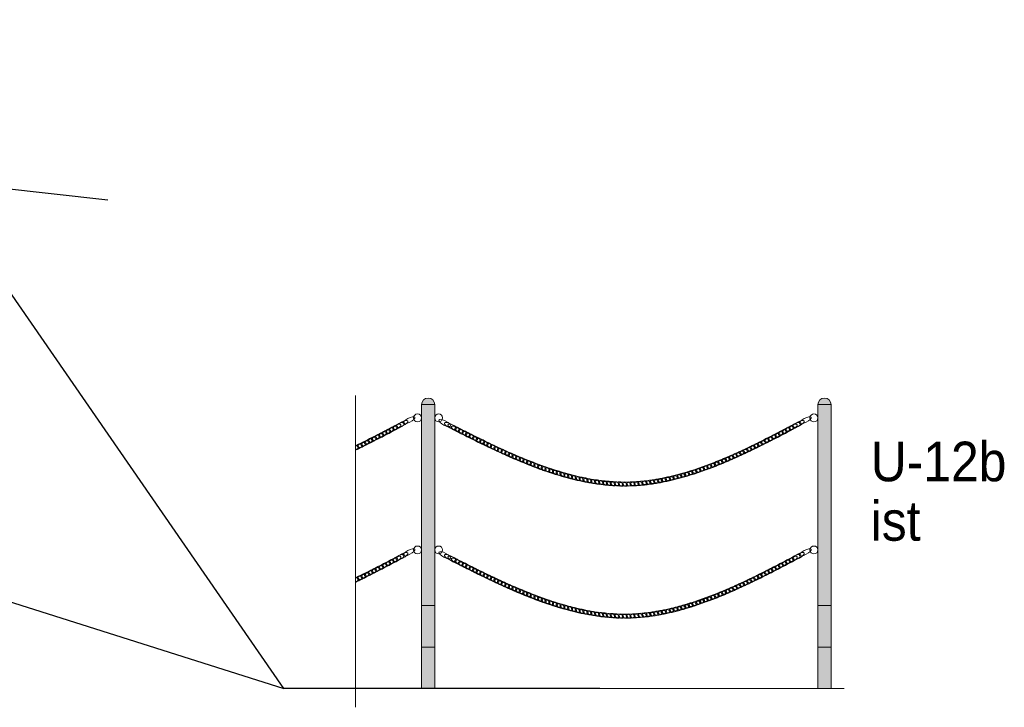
# Model space of a CAD drawing. Header units: metres. Extents: x 0 to 6473088, y 4 to 5822767.
# Tile 3 of 20: x 6472939 to 6472957, y 5822585 to 5822598. Entities that reach past the tile are written whole.
import ezdxf
from ezdxf.enums import TextEntityAlignment as Align

# ---------------------------------------------------------------- set-up
doc = ezdxf.new("R2010")
doc.units = ezdxf.units.M
doc.linetypes.add('HIDDEN', pattern=[9.525, 6.35, -3.175])
for name, color, linetype in [('MT IR - oznakowanie pionowe', 7, 'Continuous'), ('zzz.gaUbdef', 7, 'Continuous'), ('zzz.gaUBDlugosc', 7, 'Continuous'), ('zzz.gaUBDodTekst', 7, 'Continuous'), ('zzz.gaUBDomyslna', 7, 'Continuous'), ('zzz.gaUBID', 7, 'Continuous'), ('zzz.gaUBNazwa', 7, 'Continuous'), ('zzz.gaUBStan', 7, 'Continuous')]:
    doc.layers.add(name, color=color, linetype=linetype)
doc.layers.add('MT IR - zakres opracowania', color=1, linetype='HIDDEN', lineweight=30)
doc.styles.add('GA-ATR-TEXT', font='arial.ttf', dxfattribs={"width": 0.9})
doc.styles.add('MT - bold Arial', font='arialbd.ttf')

# ---------------------------------------------------------------- blocks, each defined once
blk = doc.blocks.new('*U34500')
at = {"layer": 'zzz.gaUbdef', "linetype": 'Continuous', "lineweight": 0, "true_color": 0x666666}
h = blk.add_hatch(color=251, dxfattribs=at)
h.paths.add_polyline_path([(875, 314.286), (825, 314.286), (825, 157.143), (875, 157.143)])
h.paths.add_polyline_path([(875, 628.571), (825, 628.571), (825, 471.429), (875, 471.429)])
h.paths.add_polyline_path([(875, 942.857), (825, 942.857), (825, 785.714), (875, 785.714)])
h.paths.add_polyline_path([(-625, 314.286), (-675, 314.286), (-675, 157.143), (-625, 157.143)])
h.paths.add_polyline_path([(-625, 628.571), (-675, 628.571), (-675, 471.429), (-625, 471.429), (-625, 525)])
h.paths.add_polyline_path([(-625, 942.857), (-675, 942.857), (-675, 785.714), (-625, 785.714)])
blk = doc.blocks.new('*U34501')
at = {"layer": 'zzz.gaUbdef', "linetype": 'Continuous', "lineweight": 0, "true_color": 0x666666}
h = blk.add_hatch(color=251, dxfattribs=at)
h.paths.add_polyline_path([(875, 157.143), (825, 157.143), (825, 0), (875, 0)])
h.paths.add_polyline_path([(875, 471.429), (825, 471.429), (825, 314.286), (875, 314.286)])
h.paths.add_polyline_path([(875, 785.714), (825, 785.714), (825, 628.571), (875, 628.571)])
h.paths.add_polyline_path([(875, 1075, 1), (825, 1075), (825, 942.857), (875, 942.857)])
h.paths.add_polyline_path([(-625, 157.143), (-675, 157.143), (-675, 0), (-625, 0)])
h.paths.add_polyline_path([(-625, 471.429), (-675, 471.429), (-675, 314.286), (-625, 314.286)])
h.paths.add_polyline_path([(-625, 785.714), (-675, 785.714), (-675, 628.571), (-625, 628.571)])
h.paths.add_polyline_path([(-625, 1075, 1), (-675, 1075), (-675, 942.857), (-625, 942.857), (-625, 1025)])
at = {"layer": 'zzz.gaUbdef', "color": 251, "linetype": 'Continuous', "lineweight": 0, "true_color": 0x666666}
for p, q in [((-625, 314.286), (-675, 314.286)), ((875, 314.286), (825, 314.286)), ((-625, 157.143), (-675, 157.143)), ((875, 157.143), (825, 157.143))]:
    blk.add_line(p, q, dxfattribs=at)
blk = doc.blocks.new('*U34502')
at = {"layer": 'zzz.gaUbdef', "color": 7, "linetype": 'Continuous', "lineweight": 0}
for p, q in [((-925, -70.6377), (-925, 1109.24)), ((-675, 1075), (-675, 0)), ((-675, 1075), (-625, 1075)), ((-625, 1075), (-625, 0)), ((825, 1075), (825, 0)), ((825, 1075), (875, 1075)), ((875, 1075), (875, 0)), ((-625, 1025), (-625, 775)), ((-625, 525), (-625, 275)), ((-625, 525), (-625, 275)), ((-925, 0), (925, 0))]:
    blk.add_line(p, q, dxfattribs=at)
for centre in [(-690, 1025), (-610, 1025), (810, 1025), (-690, 525), (-610, 525), (810, 525)]:
    blk.add_circle(centre, 15, dxfattribs=at)
for centre in [(-650, 1075), (850, 1075)]:
    blk.add_arc(centre, 25, 0, 179.999848, dxfattribs=at)
for centre, major_axis, start_param, end_param in [((-761.99, 994.509), (22.1015, 11.6844), -3.141592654, 3.141592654), ((-748.808, 1001.54), (22.0823, 11.7206), -3.141592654, 3.141592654), ((-722.463, 1015.63), (22.0544, 11.7731), -3.141592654, 3.141592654), ((-586.573, 1005.06), (22.2518, -11.3956), -3.141592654, 3.141592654), ((-565.896, 994.473), (22.2518, -11.3956), -3.141592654, 3.141592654), ((738.01, 994.509), (22.1015, 11.6844), -3.141592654, 3.141592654), ((751.192, 1001.54), (22.0823, 11.7206), -3.141592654, 3.141592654), ((777.537, 1015.63), (22.0544, 11.7731), -3.141592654, 3.141592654), ((-828.076, 959.696), (22.2495, 11.3999), -3.141592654, 3.141592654), ((-814.828, 966.6), (22.213, 11.471), -3.141592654, 3.141592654), ((-801.598, 973.538), (22.1799, 11.5348), -3.141592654, 3.141592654), ((-788.383, 980.505), (22.1503, 11.5916), -3.141592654, 3.141592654), ((-775.181, 987.497), (22.1241, 11.6414), -3.141592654, 3.141592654), ((-552.593, 987.676), (22.2568, -11.3857), -3.141592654, 3.141592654), ((-539.283, 980.893), (22.2652, -11.3693), -3.141592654, 3.141592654), ((-525.963, 974.129), (22.2769, -11.3463), -3.141592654, 3.141592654), ((-512.632, 967.387), (22.2921, -11.3165), -3.141592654, 3.141592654), ((-499.287, 960.672), (22.3105, -11.2801), -3.141592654, 3.141592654), ((-485.927, 953.987), (22.3323, -11.2369), -3.141592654, 3.141592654), ((671.924, 959.696), (22.2495, 11.3999), -3.141592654, 3.141592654), ((685.172, 966.6), (22.213, 11.471), -3.141592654, 3.141592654), ((698.402, 973.538), (22.1799, 11.5348), -3.141592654, 3.141592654), ((711.617, 980.505), (22.1503, 11.5916), -3.141592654, 3.141592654), ((724.819, 987.497), (22.1241, 11.6414), -3.141592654, 3.141592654), ((-908.042, 919.203), (22.5404, 10.8135), 3.72158, 8.54013), ((-894.647, 925.818), (22.4835, 10.9313), -3.141592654, 3.141592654), ((-881.281, 932.493), (22.4299, 11.0408), -3.141592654, 3.141592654), ((-867.944, 939.222), (22.3797, 11.1422), -3.141592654, 3.141592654), ((-854.632, 946.002), (22.3329, 11.2357), -3.141592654, 3.141592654), ((-841.343, 952.828), (22.2895, 11.3216), -3.141592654, 3.141592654), ((-472.55, 947.337), (22.3575, -11.1867), -3.141592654, 3.141592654), ((-459.153, 940.727), (22.386, -11.1296), -3.141592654, 3.141592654), ((-445.735, 934.159), (22.4178, -11.0654), -3.141592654, 3.141592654), ((-432.294, 927.639), (22.4529, -10.994), -3.141592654, 3.141592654), ((-418.827, 921.172), (22.4913, -10.9152), -3.141592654, 3.141592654), ((591.958, 919.203), (22.5404, 10.8135), -3.141592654, 3.141592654), ((605.353, 925.818), (22.4835, 10.9313), -3.141592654, 3.141592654), ((618.719, 932.493), (22.4299, 11.0408), -3.141592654, 3.141592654), ((632.056, 939.222), (22.3797, 11.1422), -3.141592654, 3.141592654), ((645.368, 946.002), (22.3329, 11.2357), -3.141592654, 3.141592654), ((658.657, 952.828), (22.2895, 11.3216), -3.141592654, 3.141592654), ((-921.469, 912.652), (22.6005, 10.6873), 4.4071, 7.85891), ((-934.929, 906.171), (22.6639, 10.5522), 5.01267, 7.2579), ((-405.334, 914.761), (22.533, -10.8289), -3.141592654, 3.141592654), ((-391.811, 908.412), (22.5779, -10.7349), -3.141592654, 3.141592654), ((-378.257, 902.129), (22.6261, -10.6329), -3.141592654, 3.141592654), ((-364.67, 895.918), (22.6775, -10.5229), -3.141592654, 3.141592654), ((-351.048, 889.783), (22.732, -10.4046), -3.141592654, 3.141592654), ((-337.39, 883.73), (22.7897, -10.2777), -3.141592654, 3.141592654), ((510.853, 881.042), (22.9483, 9.9185), -3.141592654, 3.141592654), ((524.468, 887.194), (22.8727, 10.0915), -3.141592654, 3.141592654), ((538.041, 893.436), (22.8001, 10.2546), -3.141592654, 3.141592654), ((551.575, 899.764), (22.7304, 10.4081), -3.141592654, 3.141592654), ((565.071, 906.171), (22.6639, 10.5522), -3.141592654, 3.141592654), ((578.531, 912.652), (22.6005, 10.6873), -3.141592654, 3.141592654), ((-323.693, 877.764), (22.8504, -10.142), -3.141592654, 3.141592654), ((-309.956, 871.891), (22.9141, -9.9973), -3.141592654, 3.141592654), ((-296.177, 866.117), (22.9807, -9.8432), -3.141592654, 3.141592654), ((-282.355, 860.447), (23.0501, -9.6795), -3.141592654, 3.141592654), ((-268.487, 854.888), (23.1223, -9.5058), -3.141592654, 3.141592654), ((-254.573, 849.447), (23.1971, -9.3217), -3.141592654, 3.141592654), ((-240.611, 844.129), (23.2744, -9.1271), -3.141592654, 3.141592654), ((428.199, 846.363), (23.4554, 8.6512), -3.141592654, 3.141592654), ((442.098, 851.845), (23.3654, 8.8916), -3.141592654, 3.141592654), ((455.945, 857.455), (23.2772, 9.1198), -3.141592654, 3.141592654), ((469.743, 863.186), (23.1913, 9.3361), -3.141592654, 3.141592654), ((483.493, 869.032), (23.1077, 9.5412), -3.141592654, 3.141592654), ((497.195, 874.986), (23.0267, 9.7352), -3.141592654, 3.141592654), ((-226.6, 838.941), (23.354, -8.9214), -3.141592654, 3.141592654), ((-212.539, 833.891), (23.4357, -8.7044), -3.141592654, 3.141592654), ((-198.426, 828.987), (23.5195, -8.4756), -3.141592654, 3.141592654), ((-184.261, 824.234), (23.6049, -8.2346), -3.141592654, 3.141592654), ((-170.043, 819.642), (23.6918, -7.9811), -3.141592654, 3.141592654), ((-155.771, 815.219), (23.7799, -7.7146), -3.141592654, 3.141592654), ((-141.446, 810.972), (23.8689, -7.4347), -3.141592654, 3.141592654), ((329.376, 812.182), (24.1149, 6.5931), -3.141592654, 3.141592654), ((343.663, 816.56), (24.0202, 6.9302), -3.141592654, 3.141592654), ((357.893, 821.121), (23.925, 7.2523), -3.141592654, 3.141592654), ((372.066, 825.854), (23.8296, 7.5597), -3.141592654, 3.141592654), ((386.182, 830.753), (23.7346, 7.8529), -3.141592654, 3.141592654), ((400.242, 835.809), (23.6403, 8.1323), -3.141592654, 3.141592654), ((414.247, 841.015), (23.5472, 8.3983), -3.141592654, 3.141592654), ((-127.067, 806.91), (23.9584, -7.141), -3.141592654, 3.141592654), ((-112.634, 803.042), (24.048, -6.8332), -3.141592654, 3.141592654), ((-98.1477, 799.376), (24.1373, -6.5108), -3.141592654, 3.141592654), ((-83.6094, 795.923), (24.2258, -6.1734), -3.141592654, 3.141592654), ((-69.0198, 792.691), (24.3129, -5.8208), -3.141592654, 3.141592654), ((-54.3807, 789.691), (24.3981, -5.4526), -3.141592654, 3.141592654), ((-39.6939, 786.93), (24.4808, -5.0685), -3.141592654, 3.141592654), ((-24.9618, 784.421), (24.5603, -4.6684), -3.141592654, 3.141592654), ((-10.1874, 782.171), (24.6358, -4.252), -3.141592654, 3.141592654), ((4.626, 780.191), (24.7065, -3.8193), -3.141592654, 3.141592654), ((19.4746, 778.491), (24.7718, -3.3703), -3.141592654, 3.141592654), ((34.3539, 777.081), (24.8306, -2.9051), -3.141592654, 3.141592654), ((49.259, 775.969), (24.8822, -2.4239), -3.141592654, 3.141592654), ((64.1843, 775.165), (24.9256, -1.9271), -3.141592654, 3.141592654), ((79.1238, 774.678), (24.9599, -1.4151), -3.141592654, 3.141592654), ((94.0708, 774.515), (24.9842, -0.8885), -3.141592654, 3.141592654), ((109.018, 774.686), (24.9976, -0.348), -3.141592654, 3.141592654), ((123.958, 775.196), (24.9992, 0.2054), -3.141592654, 3.141592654), ((138.883, 776.04), (24.9884, 0.7604), -3.141592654, 3.141592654), ((153.787, 777.199), (24.9661, 1.3022), -3.141592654, 3.141592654), ((168.663, 778.663), (24.9329, 1.8301), -3.141592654, 3.141592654), ((183.506, 780.424), (24.8899, 2.3433), -3.141592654, 3.141592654), ((198.312, 782.472), (24.838, 2.8411), -3.141592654, 3.141592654), ((213.077, 784.796), (24.7782, 3.323), -3.141592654, 3.141592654), ((227.797, 787.388), (24.7112, 3.7889), -3.141592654, 3.141592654), ((242.469, 790.237), (24.6381, 4.2384), -3.141592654, 3.141592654), ((257.09, 793.333), (24.5597, 4.6715), -3.141592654, 3.141592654), ((271.658, 796.666), (24.4767, 5.0881), -3.141592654, 3.141592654), ((286.172, 800.227), (24.3901, 5.4884), -3.141592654, 3.141592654), ((300.63, 804.006), (24.3005, 5.8725), -3.141592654, 3.141592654), ((315.032, 807.994), (24.2086, 6.2407), -3.141592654, 3.141592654), ((-722.463, 515.633), (22.0544, 11.7731), -3.141592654, 3.141592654), ((777.537, 515.633), (22.0544, 11.7731), -3.141592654, 3.141592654), ((-801.598, 473.538), (22.1799, 11.5348), -3.141592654, 3.141592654), ((-788.383, 480.505), (22.1503, 11.5916), -3.141592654, 3.141592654), ((-775.181, 487.497), (22.1241, 11.6414), -3.141592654, 3.141592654), ((-761.99, 494.509), (22.1015, 11.6844), -3.141592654, 3.141592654), ((-748.808, 501.539), (22.0823, 11.7206), -3.141592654, 3.141592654), ((-586.573, 505.065), (22.2518, -11.3956), -3.141592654, 3.141592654), ((-565.896, 494.473), (22.2518, -11.3956), -3.141592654, 3.141592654), ((-552.593, 487.676), (22.2568, -11.3857), -3.141592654, 3.141592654), ((-539.283, 480.893), (22.2652, -11.3693), -3.141592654, 3.141592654), ((-525.963, 474.129), (22.2769, -11.3463), -3.141592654, 3.141592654), ((698.402, 473.538), (22.1799, 11.5348), -3.141592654, 3.141592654), ((711.617, 480.505), (22.1503, 11.5916), -3.141592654, 3.141592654), ((724.819, 487.497), (22.1241, 11.6414), -3.141592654, 3.141592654), ((738.01, 494.509), (22.1015, 11.6844), -3.141592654, 3.141592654), ((751.192, 501.539), (22.0823, 11.7206), -3.141592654, 3.141592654), ((-881.281, 432.493), (22.4299, 11.0408), -3.141592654, 3.141592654), ((-867.944, 439.222), (22.3797, 11.1422), -3.141592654, 3.141592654), ((-854.632, 446.002), (22.3329, 11.2357), -3.141592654, 3.141592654), ((-841.343, 452.828), (22.2895, 11.3216), -3.141592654, 3.141592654), ((-828.076, 459.696), (22.2495, 11.3999), -3.141592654, 3.141592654), ((-814.828, 466.6), (22.213, 11.471), -3.141592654, 3.141592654), ((-512.632, 467.387), (22.2921, -11.3165), -3.141592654, 3.141592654), ((-499.287, 460.672), (22.3105, -11.2801), -3.141592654, 3.141592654), ((-485.927, 453.987), (22.3323, -11.2369), -3.141592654, 3.141592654), ((-472.55, 447.337), (22.3575, -11.1867), -3.141592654, 3.141592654), ((-459.153, 440.727), (22.386, -11.1296), -3.141592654, 3.141592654), ((-445.735, 434.159), (22.4178, -11.0654), -3.141592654, 3.141592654), ((618.719, 432.493), (22.4299, 11.0408), -3.141592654, 3.141592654), ((632.056, 439.222), (22.3797, 11.1422), -3.141592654, 3.141592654), ((645.368, 446.002), (22.3329, 11.2357), -3.141592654, 3.141592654), ((658.657, 452.828), (22.2895, 11.3216), -3.141592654, 3.141592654), ((671.924, 459.696), (22.2495, 11.3999), -3.141592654, 3.141592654), ((685.172, 466.6), (22.213, 11.471), -3.141592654, 3.141592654), ((-921.469, 412.652), (22.6005, 10.6873), 4.4071, 7.85891), ((-908.042, 419.203), (22.5404, 10.8135), 3.72158, 8.54013), ((-934.929, 406.171), (22.6639, 10.5522), 5.01267, 7.2579), ((-894.647, 425.818), (22.4835, 10.9313), -3.141592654, 3.141592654), ((-432.294, 427.639), (22.4529, -10.994), -3.141592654, 3.141592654), ((-418.827, 421.172), (22.4913, -10.9152), -3.141592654, 3.141592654), ((-405.334, 414.761), (22.533, -10.8289), -3.141592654, 3.141592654), ((-391.811, 408.412), (22.5779, -10.7349), -3.141592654, 3.141592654), ((-378.257, 402.129), (22.6261, -10.6329), -3.141592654, 3.141592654), ((-364.67, 395.918), (22.6775, -10.5229), -3.141592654, 3.141592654), ((551.575, 399.764), (22.7304, 10.4081), -3.141592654, 3.141592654), ((565.071, 406.171), (22.6639, 10.5522), -3.141592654, 3.141592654), ((578.531, 412.652), (22.6005, 10.6873), -3.141592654, 3.141592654), ((591.958, 419.203), (22.5404, 10.8135), -3.141592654, 3.141592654), ((605.353, 425.818), (22.4835, 10.9313), -3.141592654, 3.141592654), ((-351.048, 389.783), (22.732, -10.4046), -3.141592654, 3.141592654), ((-337.39, 383.73), (22.7897, -10.2777), -3.141592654, 3.141592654), ((-323.693, 377.764), (22.8504, -10.142), -3.141592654, 3.141592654), ((-309.956, 371.891), (22.9141, -9.9973), -3.141592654, 3.141592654), ((-296.177, 366.117), (22.9807, -9.8432), -3.141592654, 3.141592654), ((-282.355, 360.447), (23.0501, -9.6795), -3.141592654, 3.141592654), ((469.743, 363.186), (23.1913, 9.3361), -3.141592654, 3.141592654), ((483.493, 369.032), (23.1077, 9.5412), -3.141592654, 3.141592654), ((497.195, 374.986), (23.0267, 9.7352), -3.141592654, 3.141592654), ((510.853, 381.042), (22.9483, 9.9185), -3.141592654, 3.141592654), ((524.468, 387.194), (22.8727, 10.0915), -3.141592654, 3.141592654), ((538.041, 393.436), (22.8001, 10.2546), -3.141592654, 3.141592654), ((-268.487, 354.888), (23.1223, -9.5058), -3.141592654, 3.141592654), ((-254.573, 349.447), (23.1971, -9.3217), -3.141592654, 3.141592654), ((-240.611, 344.129), (23.2744, -9.1271), -3.141592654, 3.141592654), ((-226.6, 338.941), (23.354, -8.9214), -3.141592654, 3.141592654), ((-212.539, 333.891), (23.4357, -8.7044), -3.141592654, 3.141592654), ((-198.426, 328.987), (23.5195, -8.4756), -3.141592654, 3.141592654), ((-184.261, 324.234), (23.6049, -8.2346), -3.141592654, 3.141592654), ((372.066, 325.854), (23.8296, 7.5597), -3.141592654, 3.141592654), ((386.182, 330.753), (23.7346, 7.8529), -3.141592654, 3.141592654), ((400.242, 335.809), (23.6403, 8.1323), -3.141592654, 3.141592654), ((414.247, 341.015), (23.5472, 8.3983), -3.141592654, 3.141592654), ((428.199, 346.363), (23.4554, 8.6512), -3.141592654, 3.141592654), ((442.098, 351.845), (23.3654, 8.8916), -3.141592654, 3.141592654), ((455.945, 357.455), (23.2772, 9.1198), -3.141592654, 3.141592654), ((-170.043, 319.642), (23.6918, -7.9811), -3.141592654, 3.141592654), ((-155.771, 315.219), (23.7799, -7.7146), -3.141592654, 3.141592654), ((-141.446, 310.972), (23.8689, -7.4347), -3.141592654, 3.141592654), ((-127.067, 306.91), (23.9584, -7.141), -3.141592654, 3.141592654), ((-112.634, 303.042), (24.048, -6.8332), -3.141592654, 3.141592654), ((-98.1477, 299.376), (24.1373, -6.5108), -3.141592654, 3.141592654), ((-83.6094, 295.923), (24.2258, -6.1734), -3.141592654, 3.141592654), ((-69.0198, 292.691), (24.3129, -5.8208), -3.141592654, 3.141592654), ((-54.3807, 289.691), (24.3981, -5.4526), -3.141592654, 3.141592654), ((242.469, 290.237), (24.6381, 4.2384), -3.141592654, 3.141592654), ((257.09, 293.333), (24.5597, 4.6715), -3.141592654, 3.141592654), ((271.658, 296.666), (24.4767, 5.0881), -3.141592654, 3.141592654), ((286.172, 300.227), (24.3901, 5.4884), -3.141592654, 3.141592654), ((300.63, 304.006), (24.3005, 5.8725), -3.141592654, 3.141592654), ((315.032, 307.994), (24.2086, 6.2407), -3.141592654, 3.141592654), ((329.376, 312.182), (24.1149, 6.5931), -3.141592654, 3.141592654), ((343.663, 316.56), (24.0202, 6.9302), -3.141592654, 3.141592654), ((357.893, 321.121), (23.925, 7.2523), -3.141592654, 3.141592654), ((-39.6939, 286.93), (24.4808, -5.0685), -3.141592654, 3.141592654), ((-24.9618, 284.421), (24.5603, -4.6684), -3.141592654, 3.141592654), ((-10.1874, 282.171), (24.6358, -4.252), -3.141592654, 3.141592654), ((4.626, 280.191), (24.7065, -3.8193), -3.141592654, 3.141592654), ((19.4746, 278.491), (24.7718, -3.3703), -3.141592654, 3.141592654), ((34.3539, 277.081), (24.8306, -2.9051), -3.141592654, 3.141592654), ((49.259, 275.969), (24.8822, -2.4239), -3.141592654, 3.141592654), ((64.1843, 275.165), (24.9256, -1.9271), -3.141592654, 3.141592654), ((79.1238, 274.678), (24.9599, -1.4151), -3.141592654, 3.141592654), ((94.0708, 274.515), (24.9842, -0.8885), -3.141592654, 3.141592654), ((109.018, 274.686), (24.9976, -0.348), -3.141592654, 3.141592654), ((123.958, 275.196), (24.9992, 0.2054), -3.141592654, 3.141592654), ((138.883, 276.04), (24.9884, 0.7604), -3.141592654, 3.141592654), ((153.787, 277.199), (24.9661, 1.3022), -3.141592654, 3.141592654), ((168.663, 278.663), (24.9329, 1.8301), -3.141592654, 3.141592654), ((183.506, 280.424), (24.8899, 2.3433), -3.141592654, 3.141592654), ((198.312, 282.472), (24.838, 2.8411), -3.141592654, 3.141592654), ((213.077, 284.796), (24.7782, 3.323), -3.141592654, 3.141592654), ((227.797, 287.388), (24.7112, 3.7889), -3.141592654, 3.141592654)]:
    blk.add_ellipse(centre, major_axis=major_axis, ratio=0.32, start_param=start_param, end_param=end_param, dxfattribs=at)
blk = doc.blocks.new('*U34499')
at = {"layer": 'zzz.gaUbdef', "color": 7}
blk.add_blockref('*U34502', (0, 0), dxfattribs=at)
at = {"layer": 'zzz.gaUbdef', "color": 251, "true_color": 0x666666}
for name in ['*U34501', '*U34500']:
    blk.add_blockref(name, (0, 0), dxfattribs=at)
at = {"layer": 'zzz.gaUBDlugosc', "style": 'MT - bold Arial', "flags": 1}
blk.add_attdef('Length', text='', height=1, dxfattribs=at).set_placement((0, 0), align=Align.MIDDLE_LEFT)
at = {"layer": 'zzz.gaUBDodTekst', "style": 'GA-ATR-TEXT', "width": 0.9}
blk.add_attdef('AddText', text='', height=150, dxfattribs=at).set_placement((1025, 410), align=Align.MIDDLE_LEFT)
at = {"layer": 'zzz.gaUBDomyslna', "style": 'GA-ATR-TEXT', "width": 0.9}
blk.add_attdef('Position', text='', height=150, dxfattribs=at).set_placement((1025, 185), align=Align.MIDDLE_LEFT)
at = {"layer": 'zzz.gaUBDomyslna', "style": 'MT - bold Arial', "flags": 1}
blk.add_attdef('Route', text='', height=1, dxfattribs=at).set_placement((0, 0), align=Align.MIDDLE_LEFT)
at = {"layer": 'zzz.gaUBID', "style": 'MT - bold Arial', "flags": 1}
blk.add_attdef('ID', text='', height=1, dxfattribs=at).set_placement((0, 0), align=Align.MIDDLE_LEFT)
at = {"layer": 'zzz.gaUBNazwa', "style": 'GA-ATR-TEXT', "width": 0.9}
blk.add_attdef('Name', text='', height=150, dxfattribs=at).set_placement((1025, 860), align=Align.MIDDLE_LEFT)
at = {"layer": 'zzz.gaUBStan', "style": 'GA-ATR-TEXT', "width": 0.9}
blk.add_attdef('State', text='', height=150, dxfattribs=at).set_placement((1025, 635), align=Align.MIDDLE_LEFT)

msp = doc.modelspace()

# ---------------------------------------------------------------- linework, layer by layer
at = {"layer": 'MT IR - oznakowanie pionowe'}
for points in [[(6472949.805, 5822585.461), (6472943.826, 5822585.461), (6472935.717, 5822597.19)], [(6472930.162, 5822589.789), (6472943.826, 5822585.461)]]:
    msp.add_lwpolyline(points, dxfattribs=at)
at = {"layer": 'MT IR - zakres opracowania', "ltscale": 0.5}
msp.add_lwpolyline([(6472940.495, 5822594.705), (6472919.619, 5822597.063), (6472900.054, 5822593.657), (6472898.263, 5822612.78), (6472912.621, 5822615.182), (6472907.216, 5822638.601)], dxfattribs=at)

# ---------------------------------------------------------------- block references
at = {"layer": 'MT IR - oznakowanie pionowe', "xscale": 0.005, "yscale": 0.005}
msp.add_blockref('*U34499', (6472949.805, 5822585.461), dxfattribs=at).add_auto_attribs({'Name': 'U-12b', 'State': 'ist'})

doc.saveas('drawing.dxf')
